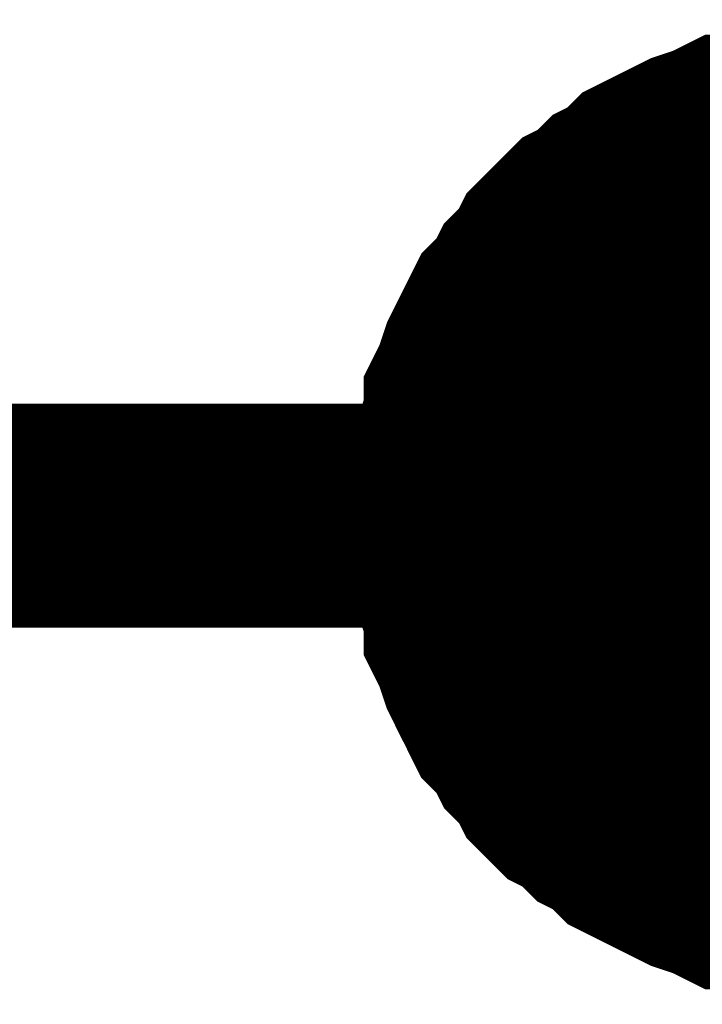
# Model space of a CAD drawing. Header units: inches. Extents: x 0 to 17, y 0 to 11.
# Tile 5 of 256: x 2.5573 to 2.5933, y 2.174 to 2.2258. Entities that reach past the tile are written whole.
import ezdxf

# ---------------------------------------------------------------- set-up
doc = ezdxf.new("R2010")
doc.units = ezdxf.units.IN
doc.header["$MEASUREMENT"] = 0
doc.layers.add('Sheet', color=255, linetype='Continuous')

msp = doc.modelspace()

# ---------------------------------------------------------------- linework, layer by layer
at = {"layer": 'Sheet'}
for points in [[(2.580527, 2.199683, 0.0118, 0.0118, 0), (2.580527, 2.200872, 0.0118, 0.0118, 0), (2.580527, 2.201665, 0.0118, 0.0118, 0), (2.580924, 2.202855, 0.0118, 0.0118, 0), (2.580924, 2.203648, 0.0118, 0.0118, 0), (2.58132, 2.204837, 0.0118, 0.0118, 0), (2.58132, 2.20563, 0.0118, 0.0118, 0), (2.581716, 2.206423, 0.0118, 0.0118, 0), (2.582113, 2.207612, 0.0118, 0.0118, 0), (2.582509, 2.208405, 0.0118, 0.0118, 0), (2.582906, 2.209198, 0.0118, 0.0118, 0), (2.583302, 2.209991, 0.0118, 0.0118, 0), (2.584095, 2.210784, 0.0118, 0.0118, 0), (2.584492, 2.211577, 0.0118, 0.0118, 0), (2.585285, 2.21237, 0.0118, 0.0118, 0), (2.585681, 2.213163, 0.0118, 0.0118, 0), (2.586474, 2.213956, 0.0118, 0.0118, 0), (2.587267, 2.214749, 0.0118, 0.0118, 0), (2.58806, 2.215146, 0.0118, 0.0118, 0), (2.588853, 2.215939, 0.0118, 0.0118, 0), (2.589646, 2.216335, 0.0118, 0.0118, 0), (2.590438, 2.217128, 0.0118, 0.0118, 0), (2.591231, 2.217525, 0.0118, 0.0118, 0), (2.592024, 2.217921, 0.0118, 0.0118, 0), (2.592817, 2.218317, 0.0118, 0.0118, 0), (2.594007, 2.218714, 0.0118, 0.0118, 0), (2.594799, 2.21911, 0.0118, 0.0118, 0), (2.595592, 2.21911, 0.0118, 0.0118, 0), (2.596782, 2.219507, 0.0118, 0.0118, 0), (2.597575, 2.219507, 0.0118, 0.0118, 0), (2.598764, 2.219903, 0.0118, 0.0118, 0), (2.599557, 2.219903, 0.0118, 0.0118, 0)], [(2.580527, 2.199683, 0.0118, 0.0118, 0), (2.580527, 2.200872, 0.0118, 0.0118, 0), (2.580527, 2.201665, 0.0118, 0.0118, 0), (2.580924, 2.202855, 0.0118, 0.0118, 0), (2.580924, 2.203648, 0.0118, 0.0118, 0), (2.58132, 2.204837, 0.0118, 0.0118, 0), (2.58132, 2.20563, 0.0118, 0.0118, 0), (2.581716, 2.206423, 0.0118, 0.0118, 0), (2.582113, 2.207612, 0.0118, 0.0118, 0), (2.582509, 2.208405, 0.0118, 0.0118, 0), (2.582906, 2.209198, 0.0118, 0.0118, 0), (2.583302, 2.209991, 0.0118, 0.0118, 0), (2.584095, 2.210784, 0.0118, 0.0118, 0), (2.584492, 2.211577, 0.0118, 0.0118, 0), (2.585285, 2.21237, 0.0118, 0.0118, 0), (2.585681, 2.213163, 0.0118, 0.0118, 0), (2.586474, 2.213956, 0.0118, 0.0118, 0), (2.587267, 2.214749, 0.0118, 0.0118, 0), (2.58806, 2.215146, 0.0118, 0.0118, 0), (2.588853, 2.215939, 0.0118, 0.0118, 0), (2.589646, 2.216335, 0.0118, 0.0118, 0), (2.590438, 2.217128, 0.0118, 0.0118, 0), (2.591231, 2.217525, 0.0118, 0.0118, 0), (2.592024, 2.217921, 0.0118, 0.0118, 0), (2.592817, 2.218317, 0.0118, 0.0118, 0), (2.594007, 2.218714, 0.0118, 0.0118, 0), (2.594799, 2.21911, 0.0118, 0.0118, 0), (2.595592, 2.21911, 0.0118, 0.0118, 0), (2.596782, 2.219507, 0.0118, 0.0118, 0), (2.597575, 2.219507, 0.0118, 0.0118, 0), (2.598764, 2.219903, 0.0118, 0.0118, 0), (2.599557, 2.219903, 0.0118, 0.0118, 0)], [(2.580527, 2.199683, 0.0118, 0.0118, 0), (2.580527, 2.200872, 0.0118, 0.0118, 0), (2.580527, 2.201665, 0.0118, 0.0118, 0), (2.580924, 2.202855, 0.0118, 0.0118, 0), (2.580924, 2.203648, 0.0118, 0.0118, 0), (2.58132, 2.204837, 0.0118, 0.0118, 0), (2.58132, 2.20563, 0.0118, 0.0118, 0), (2.581716, 2.206423, 0.0118, 0.0118, 0), (2.582113, 2.207612, 0.0118, 0.0118, 0), (2.582509, 2.208405, 0.0118, 0.0118, 0), (2.582906, 2.209198, 0.0118, 0.0118, 0), (2.583302, 2.209991, 0.0118, 0.0118, 0), (2.584095, 2.210784, 0.0118, 0.0118, 0), (2.584492, 2.211577, 0.0118, 0.0118, 0), (2.585285, 2.21237, 0.0118, 0.0118, 0), (2.585681, 2.213163, 0.0118, 0.0118, 0), (2.586474, 2.213956, 0.0118, 0.0118, 0), (2.587267, 2.214749, 0.0118, 0.0118, 0), (2.58806, 2.215146, 0.0118, 0.0118, 0), (2.588853, 2.215939, 0.0118, 0.0118, 0), (2.589646, 2.216335, 0.0118, 0.0118, 0), (2.590438, 2.217128, 0.0118, 0.0118, 0), (2.591231, 2.217525, 0.0118, 0.0118, 0), (2.592024, 2.217921, 0.0118, 0.0118, 0), (2.592817, 2.218317, 0.0118, 0.0118, 0), (2.594007, 2.218714, 0.0118, 0.0118, 0), (2.594799, 2.21911, 0.0118, 0.0118, 0), (2.595592, 2.21911, 0.0118, 0.0118, 0), (2.596782, 2.219507, 0.0118, 0.0118, 0), (2.597575, 2.219507, 0.0118, 0.0118, 0), (2.598764, 2.219903, 0.0118, 0.0118, 0), (2.599557, 2.219903, 0.0118, 0.0118, 0)], [(2.580527, 2.199683, 0.0118, 0.0118, 0), (2.580527, 2.200872, 0.0118, 0.0118, 0), (2.580527, 2.201665, 0.0118, 0.0118, 0), (2.580924, 2.202855, 0.0118, 0.0118, 0), (2.580924, 2.203648, 0.0118, 0.0118, 0), (2.58132, 2.204837, 0.0118, 0.0118, 0), (2.58132, 2.20563, 0.0118, 0.0118, 0), (2.581716, 2.206423, 0.0118, 0.0118, 0), (2.582113, 2.207612, 0.0118, 0.0118, 0), (2.582509, 2.208405, 0.0118, 0.0118, 0), (2.582906, 2.209198, 0.0118, 0.0118, 0), (2.583302, 2.209991, 0.0118, 0.0118, 0), (2.584095, 2.210784, 0.0118, 0.0118, 0), (2.584492, 2.211577, 0.0118, 0.0118, 0), (2.585285, 2.21237, 0.0118, 0.0118, 0), (2.585681, 2.213163, 0.0118, 0.0118, 0), (2.586474, 2.213956, 0.0118, 0.0118, 0), (2.587267, 2.214749, 0.0118, 0.0118, 0), (2.58806, 2.215146, 0.0118, 0.0118, 0), (2.588853, 2.215939, 0.0118, 0.0118, 0), (2.589646, 2.216335, 0.0118, 0.0118, 0), (2.590438, 2.217128, 0.0118, 0.0118, 0), (2.591231, 2.217525, 0.0118, 0.0118, 0), (2.592024, 2.217921, 0.0118, 0.0118, 0), (2.592817, 2.218317, 0.0118, 0.0118, 0), (2.594007, 2.218714, 0.0118, 0.0118, 0), (2.594799, 2.21911, 0.0118, 0.0118, 0), (2.595592, 2.21911, 0.0118, 0.0118, 0), (2.596782, 2.219507, 0.0118, 0.0118, 0), (2.597575, 2.219507, 0.0118, 0.0118, 0), (2.598764, 2.219903, 0.0118, 0.0118, 0), (2.599557, 2.219903, 0.0118, 0.0118, 0)], [(2.580527, 2.199683, 0.0039, 0.0039, 0), (2.580527, 2.200872, 0.0039, 0.0039, 0), (2.580527, 2.201665, 0.0039, 0.0039, 0), (2.580924, 2.202855, 0.0039, 0.0039, 0), (2.580924, 2.203648, 0.0039, 0.0039, 0), (2.58132, 2.204837, 0.0039, 0.0039, 0), (2.58132, 2.20563, 0.0039, 0.0039, 0), (2.581716, 2.206423, 0.0039, 0.0039, 0), (2.582113, 2.207612, 0.0039, 0.0039, 0), (2.582509, 2.208405, 0.0039, 0.0039, 0), (2.582906, 2.209198, 0.0039, 0.0039, 0), (2.583302, 2.209991, 0.0039, 0.0039, 0), (2.584095, 2.210784, 0.0039, 0.0039, 0), (2.584492, 2.211577, 0.0039, 0.0039, 0), (2.585285, 2.21237, 0.0039, 0.0039, 0), (2.585681, 2.213163, 0.0039, 0.0039, 0), (2.586474, 2.213956, 0.0039, 0.0039, 0), (2.587267, 2.214749, 0.0039, 0.0039, 0), (2.58806, 2.215146, 0.0039, 0.0039, 0), (2.588853, 2.215939, 0.0039, 0.0039, 0), (2.589646, 2.216335, 0.0039, 0.0039, 0), (2.590438, 2.217128, 0.0039, 0.0039, 0), (2.591231, 2.217525, 0.0039, 0.0039, 0), (2.592024, 2.217921, 0.0039, 0.0039, 0), (2.592817, 2.218317, 0.0039, 0.0039, 0), (2.594007, 2.218714, 0.0039, 0.0039, 0), (2.594799, 2.21911, 0.0039, 0.0039, 0), (2.595592, 2.21911, 0.0039, 0.0039, 0)], [(2.580527, 2.199683, 0.0039, 0.0039, 0), (2.580527, 2.200872, 0.0039, 0.0039, 0), (2.580527, 2.201665, 0.0039, 0.0039, 0), (2.580924, 2.202855, 0.0039, 0.0039, 0), (2.580924, 2.203648, 0.0039, 0.0039, 0), (2.58132, 2.204837, 0.0039, 0.0039, 0), (2.58132, 2.20563, 0.0039, 0.0039, 0), (2.581716, 2.206423, 0.0039, 0.0039, 0), (2.582113, 2.207612, 0.0039, 0.0039, 0), (2.582509, 2.208405, 0.0039, 0.0039, 0), (2.582906, 2.209198, 0.0039, 0.0039, 0), (2.583302, 2.209991, 0.0039, 0.0039, 0), (2.584095, 2.210784, 0.0039, 0.0039, 0), (2.584492, 2.211577, 0.0039, 0.0039, 0), (2.585285, 2.21237, 0.0039, 0.0039, 0), (2.585681, 2.213163, 0.0039, 0.0039, 0), (2.586474, 2.213956, 0.0039, 0.0039, 0), (2.587267, 2.214749, 0.0039, 0.0039, 0), (2.58806, 2.215146, 0.0039, 0.0039, 0), (2.588853, 2.215939, 0.0039, 0.0039, 0), (2.589646, 2.216335, 0.0039, 0.0039, 0), (2.590438, 2.217128, 0.0039, 0.0039, 0), (2.591231, 2.217525, 0.0039, 0.0039, 0), (2.592024, 2.217921, 0.0039, 0.0039, 0), (2.592817, 2.218317, 0.0039, 0.0039, 0), (2.594007, 2.218714, 0.0039, 0.0039, 0), (2.594799, 2.21911, 0.0039, 0.0039, 0), (2.595592, 2.21911, 0.0039, 0.0039, 0)], [(2.580527, 2.199683, 0.0039, 0.0039, 0), (2.580527, 2.200872, 0.0039, 0.0039, 0), (2.580527, 2.201665, 0.0039, 0.0039, 0), (2.580924, 2.202855, 0.0039, 0.0039, 0), (2.580924, 2.203648, 0.0039, 0.0039, 0), (2.58132, 2.204837, 0.0039, 0.0039, 0), (2.58132, 2.20563, 0.0039, 0.0039, 0), (2.581716, 2.206423, 0.0039, 0.0039, 0), (2.582113, 2.207612, 0.0039, 0.0039, 0), (2.582509, 2.208405, 0.0039, 0.0039, 0), (2.582906, 2.209198, 0.0039, 0.0039, 0), (2.583302, 2.209991, 0.0039, 0.0039, 0), (2.584095, 2.210784, 0.0039, 0.0039, 0), (2.584492, 2.211577, 0.0039, 0.0039, 0), (2.585285, 2.21237, 0.0039, 0.0039, 0), (2.585681, 2.213163, 0.0039, 0.0039, 0), (2.586474, 2.213956, 0.0039, 0.0039, 0), (2.587267, 2.214749, 0.0039, 0.0039, 0), (2.58806, 2.215146, 0.0039, 0.0039, 0), (2.588853, 2.215939, 0.0039, 0.0039, 0), (2.589646, 2.216335, 0.0039, 0.0039, 0), (2.590438, 2.217128, 0.0039, 0.0039, 0), (2.591231, 2.217525, 0.0039, 0.0039, 0), (2.592024, 2.217921, 0.0039, 0.0039, 0), (2.592817, 2.218317, 0.0039, 0.0039, 0), (2.594007, 2.218714, 0.0039, 0.0039, 0), (2.594799, 2.21911, 0.0039, 0.0039, 0), (2.595592, 2.21911, 0.0039, 0.0039, 0)], [(2.580527, 2.199683, 0.0039, 0.0039, 0), (2.580527, 2.200872, 0.0039, 0.0039, 0), (2.580527, 2.201665, 0.0039, 0.0039, 0), (2.580924, 2.202855, 0.0039, 0.0039, 0), (2.580924, 2.203648, 0.0039, 0.0039, 0), (2.58132, 2.204837, 0.0039, 0.0039, 0), (2.58132, 2.20563, 0.0039, 0.0039, 0), (2.581716, 2.206423, 0.0039, 0.0039, 0), (2.582113, 2.207612, 0.0039, 0.0039, 0), (2.582509, 2.208405, 0.0039, 0.0039, 0), (2.582906, 2.209198, 0.0039, 0.0039, 0), (2.583302, 2.209991, 0.0039, 0.0039, 0), (2.584095, 2.210784, 0.0039, 0.0039, 0), (2.584492, 2.211577, 0.0039, 0.0039, 0), (2.585285, 2.21237, 0.0039, 0.0039, 0), (2.585681, 2.213163, 0.0039, 0.0039, 0), (2.586474, 2.213956, 0.0039, 0.0039, 0), (2.587267, 2.214749, 0.0039, 0.0039, 0), (2.58806, 2.215146, 0.0039, 0.0039, 0), (2.588853, 2.215939, 0.0039, 0.0039, 0), (2.589646, 2.216335, 0.0039, 0.0039, 0), (2.590438, 2.217128, 0.0039, 0.0039, 0), (2.591231, 2.217525, 0.0039, 0.0039, 0), (2.592024, 2.217921, 0.0039, 0.0039, 0), (2.592817, 2.218317, 0.0039, 0.0039, 0), (2.594007, 2.218714, 0.0039, 0.0039, 0), (2.594799, 2.21911, 0.0039, 0.0039, 0), (2.595592, 2.21911, 0.0039, 0.0039, 0)], [(1.400676, 2.199683, 0.0118, 0.0118, 0), (2.600746, 2.199683, 0.0118, 0.0118, 0), (2.80056, 2.199683, 0.0118, 0.0118, 0)], [(2.599557, 2.179859, 0.0118, 0.0118, 0), (2.598764, 2.179859, 0.0118, 0.0118, 0), (2.597575, 2.180255, 0.0118, 0.0118, 0), (2.596782, 2.180255, 0.0118, 0.0118, 0), (2.595592, 2.180652, 0.0118, 0.0118, 0), (2.594799, 2.180652, 0.0118, 0.0118, 0), (2.594007, 2.181048, 0.0118, 0.0118, 0), (2.592817, 2.181445, 0.0118, 0.0118, 0), (2.592024, 2.181841, 0.0118, 0.0118, 0), (2.591231, 2.182238, 0.0118, 0.0118, 0), (2.590438, 2.182634, 0.0118, 0.0118, 0), (2.589646, 2.183031, 0.0118, 0.0118, 0), (2.588853, 2.183824, 0.0118, 0.0118, 0), (2.58806, 2.18422, 0.0118, 0.0118, 0), (2.587267, 2.185013, 0.0118, 0.0118, 0), (2.586474, 2.185409, 0.0118, 0.0118, 0), (2.585681, 2.186202, 0.0118, 0.0118, 0), (2.585285, 2.186995, 0.0118, 0.0118, 0), (2.584492, 2.187788, 0.0118, 0.0118, 0), (2.584095, 2.188581, 0.0118, 0.0118, 0), (2.583302, 2.189374, 0.0118, 0.0118, 0), (2.582906, 2.190167, 0.0118, 0.0118, 0), (2.582509, 2.19096, 0.0118, 0.0118, 0), (2.582113, 2.191753, 0.0118, 0.0118, 0), (2.581716, 2.192943, 0.0118, 0.0118, 0), (2.58132, 2.193736, 0.0118, 0.0118, 0), (2.58132, 2.194529, 0.0118, 0.0118, 0), (2.580924, 2.195718, 0.0118, 0.0118, 0), (2.580924, 2.196511, 0.0118, 0.0118, 0), (2.580527, 2.1977, 0.0118, 0.0118, 0), (2.580527, 2.198493, 0.0118, 0.0118, 0), (2.580527, 2.199683, 0.0118, 0.0118, 0)], [(2.580527, 2.199683, 0.0118, 0.0118, 0), (2.580527, 2.199683, 0.0118, 0.0118, 0)], [(2.599557, 2.179859, 0.0118, 0.0118, 0), (2.598764, 2.179859, 0.0118, 0.0118, 0), (2.597575, 2.180255, 0.0118, 0.0118, 0), (2.596782, 2.180255, 0.0118, 0.0118, 0), (2.595592, 2.180652, 0.0118, 0.0118, 0), (2.594799, 2.180652, 0.0118, 0.0118, 0), (2.594007, 2.181048, 0.0118, 0.0118, 0), (2.592817, 2.181445, 0.0118, 0.0118, 0), (2.592024, 2.181841, 0.0118, 0.0118, 0), (2.591231, 2.182238, 0.0118, 0.0118, 0), (2.590438, 2.182634, 0.0118, 0.0118, 0), (2.589646, 2.183031, 0.0118, 0.0118, 0), (2.588853, 2.183824, 0.0118, 0.0118, 0), (2.58806, 2.18422, 0.0118, 0.0118, 0), (2.587267, 2.185013, 0.0118, 0.0118, 0), (2.586474, 2.185409, 0.0118, 0.0118, 0), (2.585681, 2.186202, 0.0118, 0.0118, 0), (2.585285, 2.186995, 0.0118, 0.0118, 0), (2.584492, 2.187788, 0.0118, 0.0118, 0), (2.584095, 2.188581, 0.0118, 0.0118, 0), (2.583302, 2.189374, 0.0118, 0.0118, 0), (2.582906, 2.190167, 0.0118, 0.0118, 0), (2.582509, 2.19096, 0.0118, 0.0118, 0), (2.582113, 2.191753, 0.0118, 0.0118, 0), (2.581716, 2.192943, 0.0118, 0.0118, 0), (2.58132, 2.193736, 0.0118, 0.0118, 0), (2.58132, 2.194529, 0.0118, 0.0118, 0), (2.580924, 2.195718, 0.0118, 0.0118, 0), (2.580924, 2.196511, 0.0118, 0.0118, 0), (2.580527, 2.1977, 0.0118, 0.0118, 0), (2.580527, 2.198493, 0.0118, 0.0118, 0), (2.580527, 2.199683, 0.0118, 0.0118, 0)], [(2.580527, 2.199683, 0.0118, 0.0118, 0), (2.580527, 2.199683, 0.0118, 0.0118, 0)], [(2.599557, 2.179859, 0.0118, 0.0118, 0), (2.598764, 2.179859, 0.0118, 0.0118, 0), (2.597575, 2.180255, 0.0118, 0.0118, 0), (2.596782, 2.180255, 0.0118, 0.0118, 0), (2.595592, 2.180652, 0.0118, 0.0118, 0), (2.594799, 2.180652, 0.0118, 0.0118, 0), (2.594007, 2.181048, 0.0118, 0.0118, 0), (2.592817, 2.181445, 0.0118, 0.0118, 0), (2.592024, 2.181841, 0.0118, 0.0118, 0), (2.591231, 2.182238, 0.0118, 0.0118, 0), (2.590438, 2.182634, 0.0118, 0.0118, 0), (2.589646, 2.183031, 0.0118, 0.0118, 0), (2.588853, 2.183824, 0.0118, 0.0118, 0), (2.58806, 2.18422, 0.0118, 0.0118, 0), (2.587267, 2.185013, 0.0118, 0.0118, 0), (2.586474, 2.185409, 0.0118, 0.0118, 0), (2.585681, 2.186202, 0.0118, 0.0118, 0), (2.585285, 2.186995, 0.0118, 0.0118, 0), (2.584492, 2.187788, 0.0118, 0.0118, 0), (2.584095, 2.188581, 0.0118, 0.0118, 0), (2.583302, 2.189374, 0.0118, 0.0118, 0), (2.582906, 2.190167, 0.0118, 0.0118, 0), (2.582509, 2.19096, 0.0118, 0.0118, 0), (2.582113, 2.191753, 0.0118, 0.0118, 0), (2.581716, 2.192943, 0.0118, 0.0118, 0), (2.58132, 2.193736, 0.0118, 0.0118, 0), (2.58132, 2.194529, 0.0118, 0.0118, 0), (2.580924, 2.195718, 0.0118, 0.0118, 0), (2.580924, 2.196511, 0.0118, 0.0118, 0), (2.580527, 2.1977, 0.0118, 0.0118, 0), (2.580527, 2.198493, 0.0118, 0.0118, 0), (2.580527, 2.199683, 0.0118, 0.0118, 0)], [(2.580527, 2.199683, 0.0118, 0.0118, 0), (2.580527, 2.199683, 0.0118, 0.0118, 0)], [(2.599557, 2.179859, 0.0118, 0.0118, 0), (2.598764, 2.179859, 0.0118, 0.0118, 0), (2.597575, 2.180255, 0.0118, 0.0118, 0), (2.596782, 2.180255, 0.0118, 0.0118, 0), (2.595592, 2.180652, 0.0118, 0.0118, 0), (2.594799, 2.180652, 0.0118, 0.0118, 0), (2.594007, 2.181048, 0.0118, 0.0118, 0), (2.592817, 2.181445, 0.0118, 0.0118, 0), (2.592024, 2.181841, 0.0118, 0.0118, 0), (2.591231, 2.182238, 0.0118, 0.0118, 0), (2.590438, 2.182634, 0.0118, 0.0118, 0), (2.589646, 2.183031, 0.0118, 0.0118, 0), (2.588853, 2.183824, 0.0118, 0.0118, 0), (2.58806, 2.18422, 0.0118, 0.0118, 0), (2.587267, 2.185013, 0.0118, 0.0118, 0), (2.586474, 2.185409, 0.0118, 0.0118, 0), (2.585681, 2.186202, 0.0118, 0.0118, 0), (2.585285, 2.186995, 0.0118, 0.0118, 0), (2.584492, 2.187788, 0.0118, 0.0118, 0), (2.584095, 2.188581, 0.0118, 0.0118, 0), (2.583302, 2.189374, 0.0118, 0.0118, 0), (2.582906, 2.190167, 0.0118, 0.0118, 0), (2.582509, 2.19096, 0.0118, 0.0118, 0), (2.582113, 2.191753, 0.0118, 0.0118, 0), (2.581716, 2.192943, 0.0118, 0.0118, 0), (2.58132, 2.193736, 0.0118, 0.0118, 0), (2.58132, 2.194529, 0.0118, 0.0118, 0), (2.580924, 2.195718, 0.0118, 0.0118, 0), (2.580924, 2.196511, 0.0118, 0.0118, 0), (2.580527, 2.1977, 0.0118, 0.0118, 0), (2.580527, 2.198493, 0.0118, 0.0118, 0), (2.580527, 2.199683, 0.0118, 0.0118, 0)], [(2.580527, 2.199683, 0.0118, 0.0118, 0), (2.580527, 2.199683, 0.0118, 0.0118, 0)], [(2.595592, 2.180652, 0.0039, 0.0039, 0), (2.594799, 2.180652, 0.0039, 0.0039, 0), (2.594007, 2.181048, 0.0039, 0.0039, 0), (2.592817, 2.181445, 0.0039, 0.0039, 0), (2.592024, 2.181841, 0.0039, 0.0039, 0), (2.591231, 2.182238, 0.0039, 0.0039, 0), (2.590438, 2.182634, 0.0039, 0.0039, 0), (2.589646, 2.183031, 0.0039, 0.0039, 0), (2.588853, 2.183824, 0.0039, 0.0039, 0), (2.58806, 2.18422, 0.0039, 0.0039, 0), (2.587267, 2.185013, 0.0039, 0.0039, 0), (2.586474, 2.185409, 0.0039, 0.0039, 0), (2.585681, 2.186202, 0.0039, 0.0039, 0), (2.585285, 2.186995, 0.0039, 0.0039, 0), (2.584492, 2.187788, 0.0039, 0.0039, 0), (2.584095, 2.188581, 0.0039, 0.0039, 0), (2.583302, 2.189374, 0.0039, 0.0039, 0), (2.582906, 2.190167, 0.0039, 0.0039, 0), (2.582509, 2.19096, 0.0039, 0.0039, 0), (2.582113, 2.191753, 0.0039, 0.0039, 0), (2.581716, 2.192943, 0.0039, 0.0039, 0), (2.58132, 2.193736, 0.0039, 0.0039, 0), (2.58132, 2.194529, 0.0039, 0.0039, 0), (2.580924, 2.195718, 0.0039, 0.0039, 0), (2.580924, 2.196511, 0.0039, 0.0039, 0), (2.580527, 2.1977, 0.0039, 0.0039, 0), (2.580527, 2.198493, 0.0039, 0.0039, 0), (2.580527, 2.199683, 0.0039, 0.0039, 0)], [(2.580527, 2.199683, 0.0039, 0.0039, 0), (2.580527, 2.199683, 0.0039, 0.0039, 0)], [(2.595592, 2.180652, 0.0039, 0.0039, 0), (2.594799, 2.180652, 0.0039, 0.0039, 0), (2.594007, 2.181048, 0.0039, 0.0039, 0), (2.592817, 2.181445, 0.0039, 0.0039, 0), (2.592024, 2.181841, 0.0039, 0.0039, 0), (2.591231, 2.182238, 0.0039, 0.0039, 0), (2.590438, 2.182634, 0.0039, 0.0039, 0), (2.589646, 2.183031, 0.0039, 0.0039, 0), (2.588853, 2.183824, 0.0039, 0.0039, 0), (2.58806, 2.18422, 0.0039, 0.0039, 0), (2.587267, 2.185013, 0.0039, 0.0039, 0), (2.586474, 2.185409, 0.0039, 0.0039, 0), (2.585681, 2.186202, 0.0039, 0.0039, 0), (2.585285, 2.186995, 0.0039, 0.0039, 0), (2.584492, 2.187788, 0.0039, 0.0039, 0), (2.584095, 2.188581, 0.0039, 0.0039, 0), (2.583302, 2.189374, 0.0039, 0.0039, 0), (2.582906, 2.190167, 0.0039, 0.0039, 0), (2.582509, 2.19096, 0.0039, 0.0039, 0), (2.582113, 2.191753, 0.0039, 0.0039, 0), (2.581716, 2.192943, 0.0039, 0.0039, 0), (2.58132, 2.193736, 0.0039, 0.0039, 0), (2.58132, 2.194529, 0.0039, 0.0039, 0), (2.580924, 2.195718, 0.0039, 0.0039, 0), (2.580924, 2.196511, 0.0039, 0.0039, 0), (2.580527, 2.1977, 0.0039, 0.0039, 0), (2.580527, 2.198493, 0.0039, 0.0039, 0), (2.580527, 2.199683, 0.0039, 0.0039, 0)], [(2.580527, 2.199683, 0.0039, 0.0039, 0), (2.580527, 2.199683, 0.0039, 0.0039, 0)], [(2.595592, 2.180652, 0.0039, 0.0039, 0), (2.594799, 2.180652, 0.0039, 0.0039, 0), (2.594007, 2.181048, 0.0039, 0.0039, 0), (2.592817, 2.181445, 0.0039, 0.0039, 0), (2.592024, 2.181841, 0.0039, 0.0039, 0), (2.591231, 2.182238, 0.0039, 0.0039, 0), (2.590438, 2.182634, 0.0039, 0.0039, 0), (2.589646, 2.183031, 0.0039, 0.0039, 0), (2.588853, 2.183824, 0.0039, 0.0039, 0), (2.58806, 2.18422, 0.0039, 0.0039, 0), (2.587267, 2.185013, 0.0039, 0.0039, 0), (2.586474, 2.185409, 0.0039, 0.0039, 0), (2.585681, 2.186202, 0.0039, 0.0039, 0), (2.585285, 2.186995, 0.0039, 0.0039, 0), (2.584492, 2.187788, 0.0039, 0.0039, 0), (2.584095, 2.188581, 0.0039, 0.0039, 0), (2.583302, 2.189374, 0.0039, 0.0039, 0), (2.582906, 2.190167, 0.0039, 0.0039, 0), (2.582509, 2.19096, 0.0039, 0.0039, 0), (2.582113, 2.191753, 0.0039, 0.0039, 0), (2.581716, 2.192943, 0.0039, 0.0039, 0), (2.58132, 2.193736, 0.0039, 0.0039, 0), (2.58132, 2.194529, 0.0039, 0.0039, 0), (2.580924, 2.195718, 0.0039, 0.0039, 0), (2.580924, 2.196511, 0.0039, 0.0039, 0), (2.580527, 2.1977, 0.0039, 0.0039, 0), (2.580527, 2.198493, 0.0039, 0.0039, 0), (2.580527, 2.199683, 0.0039, 0.0039, 0)], [(2.580527, 2.199683, 0.0039, 0.0039, 0), (2.580527, 2.199683, 0.0039, 0.0039, 0)], [(2.595592, 2.180652, 0.0039, 0.0039, 0), (2.594799, 2.180652, 0.0039, 0.0039, 0), (2.594007, 2.181048, 0.0039, 0.0039, 0), (2.592817, 2.181445, 0.0039, 0.0039, 0), (2.592024, 2.181841, 0.0039, 0.0039, 0), (2.591231, 2.182238, 0.0039, 0.0039, 0), (2.590438, 2.182634, 0.0039, 0.0039, 0), (2.589646, 2.183031, 0.0039, 0.0039, 0), (2.588853, 2.183824, 0.0039, 0.0039, 0), (2.58806, 2.18422, 0.0039, 0.0039, 0), (2.587267, 2.185013, 0.0039, 0.0039, 0), (2.586474, 2.185409, 0.0039, 0.0039, 0), (2.585681, 2.186202, 0.0039, 0.0039, 0), (2.585285, 2.186995, 0.0039, 0.0039, 0), (2.584492, 2.187788, 0.0039, 0.0039, 0), (2.584095, 2.188581, 0.0039, 0.0039, 0), (2.583302, 2.189374, 0.0039, 0.0039, 0), (2.582906, 2.190167, 0.0039, 0.0039, 0), (2.582509, 2.19096, 0.0039, 0.0039, 0), (2.582113, 2.191753, 0.0039, 0.0039, 0), (2.581716, 2.192943, 0.0039, 0.0039, 0), (2.58132, 2.193736, 0.0039, 0.0039, 0), (2.58132, 2.194529, 0.0039, 0.0039, 0), (2.580924, 2.195718, 0.0039, 0.0039, 0), (2.580924, 2.196511, 0.0039, 0.0039, 0), (2.580527, 2.1977, 0.0039, 0.0039, 0), (2.580527, 2.198493, 0.0039, 0.0039, 0), (2.580527, 2.199683, 0.0039, 0.0039, 0)], [(2.580527, 2.199683, 0.0039, 0.0039, 0), (2.580527, 2.199683, 0.0039, 0.0039, 0)]]:
    msp.add_lwpolyline(points, format="xyseb", dxfattribs=at)
msp.add_lwpolyline([(2.59, 2.2, 0.02, 0.02, 1), (2.61, 2.2, 0.02, 0.02, 1)], format="xyseb", close=True, dxfattribs=at)

doc.saveas('drawing.dxf')
